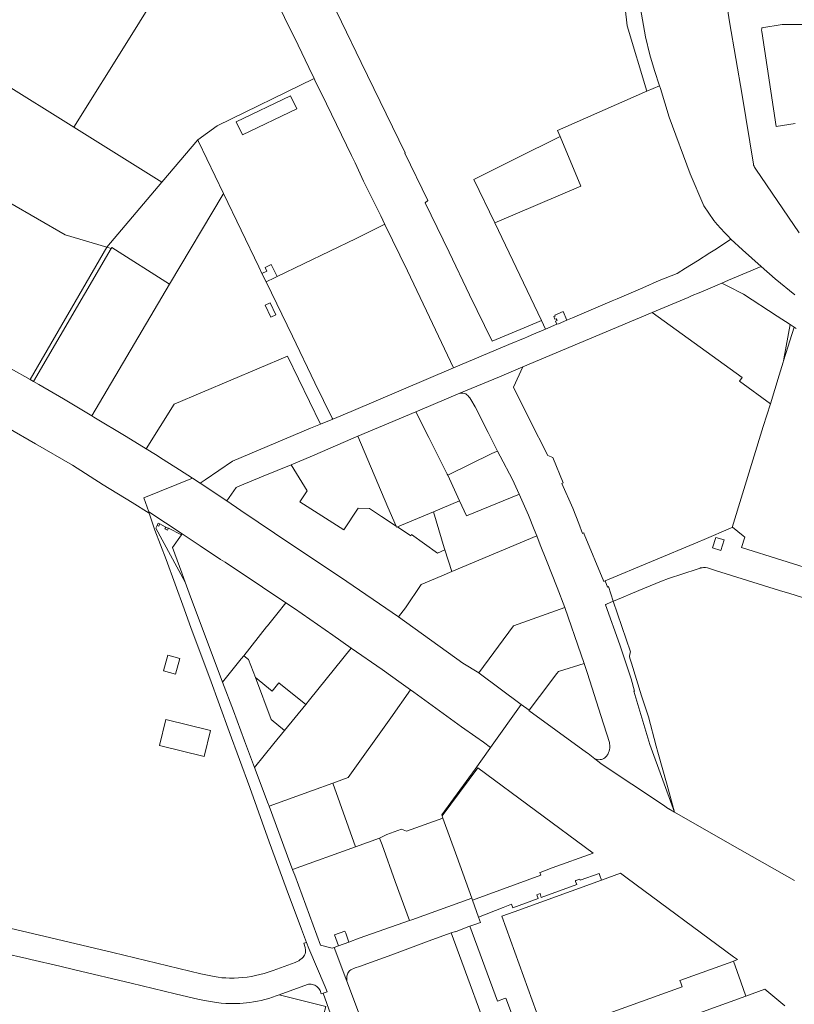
# Model space of a CAD drawing. Header units: metres. Extents: x 151449 to 154753, y 463150 to 465307.
# Tile 36 of 52: x 153993 to 154345, y 463484 to 463932. Entities that reach past the tile are written whole.
import ezdxf

# ---------------------------------------------------------------- set-up
doc = ezdxf.new("R2010")
doc.units = ezdxf.units.M
doc.layers.add('B-PV-KG-GRENS_PERCEEL-G', color=211, linetype='Continuous', lineweight=9)

msp = doc.modelspace()

# ---------------------------------------------------------------- linework, layer by layer
at = {"layer": 'B-PV-KG-GRENS_PERCEEL-G', "flags": 128}
for points in [[(154270.431, 464029.117), (154271.548, 464021.077), (154272.099, 464016.305), (154272.068, 464008.381), (154272.088, 464000.533), (154272.312, 463972.512), (154272.73, 463963.856), (154273.108, 463953.857), (154273.318, 463949.483), (154274.898, 463936.959), (154277.175, 463924.136), (154279.14, 463915.855), (154281.25, 463908.772), (154283.621, 463901.869)], [(154326.277, 463866.257), (154321.094, 463897.618), (154315.461, 463930.964), (154312.009, 463952.534), (154308.777, 463977.539), (154306.01, 464000.599), (154302.139, 464031.89), (154302.147, 464033.058)], [(154263.677, 464017.939), (154265.394, 463971.182), (154266.414, 463950.543), (154268.858, 463929.012), (154277.878, 463899.365)], [(154017.364, 463882.987), (154042.848, 463923.877), (154081.844, 463986.602)], [(154126.604, 463905.069), (154124.128, 463910.13), (154119.23, 463920.272), (154113.047, 463932.886), (154109.022, 463941.446), (154104.492, 463950.397), (154104.042, 463951.24), (154100.547, 463958.188), (154093.674, 463969.605)], [(154121.129, 463968.064), (154147.974, 463912.395), (154167.868, 463871.295)], [(154330.118, 463928.24), (154330.026, 463927.68), (154330.006, 463927.113), (154330.056, 463926.548)], [(154330.056, 463926.548), (154336.659, 463883.298)], [(154330.118, 463928.24), (154339.361, 463929.656), (154354.106, 463929.657)], [(153958.271, 463920.089), (153983.762, 463903.996), (154017.364, 463882.987)], [(154073.642, 463877.3), (154082.446, 463883.699), (154126.604, 463905.069)], [(154143.459, 463870.208), (154132.12, 463893.557), (154126.911, 463904.442), (154126.604, 463905.069)], [(154276.766, 463898.88), (154277.878, 463899.365)], [(154277.878, 463899.365), (154283.621, 463901.869)], [(154283.621, 463901.869), (154284.059, 463900.593), (154287.977, 463887.625), (154297.504, 463861.743), (154303.764, 463847.234), (154308.258, 463840.657)], [(154238.333, 463878.792), (154237.15, 463881.521), (154276.766, 463898.88)], [(154017.364, 463882.987), (154057.307, 463858.013)], [(154345.283, 463884.619), (154336.659, 463883.298)], [(154057.307, 463858.013), (154073.642, 463877.3)], [(154074.011, 463876.522), (154073.642, 463877.3)], [(154199.198, 463859.235), (154220.929, 463870.096), (154235.338, 463877.296)], [(154235.338, 463877.296), (154238.333, 463878.792)], [(154238.39, 463878.821), (154238.333, 463878.792)], [(154238.39, 463878.821), (154247.847, 463856.185)], [(154074.011, 463876.522), (154085.367, 463852.876)], [(154143.459, 463870.208), (154145.208, 463866.846)], [(154178.163, 463849.659), (154167.739, 463871.234), (154167.868, 463871.295)], [(154145.208, 463866.846), (154149.03, 463858.532), (154156.81, 463842.703), (154158.693, 463838.836)], [(154326.277, 463866.257), (154326.375, 463865.776), (154326.53, 463865.31)], [(154326.53, 463865.31), (154326.767, 463864.807), (154327.067, 463864.338), (154327.427, 463863.914)], [(154327.427, 463863.914), (154347.107, 463834.963)], [(153962.943, 463863.146), (154013.357, 463834.108)], [(154199.198, 463859.235), (154208.654, 463839.58)], [(154032.271, 463828.452), (154057.307, 463858.013)], [(154208.662, 463839.564), (154247.847, 463856.185)], [(154085.367, 463852.876), (154085.2, 463852.626), (154060.748, 463811.614)], [(154085.367, 463852.876), (154101.341, 463819.612)], [(154197.256, 463806.776), (154187.872, 463826.172), (154177.03, 463848.639), (154178.163, 463849.659)], [(154145.726, 463832.4), (154158.443, 463838.712), (154158.693, 463838.836)], [(154189.866, 463773.686), (154179.031, 463796.645), (154168.973, 463817.721), (154158.693, 463838.836)], [(154208.654, 463839.58), (154208.662, 463839.564)], [(154208.662, 463839.564), (154213.581, 463829.339), (154229.922, 463795.174)], [(154308.258, 463840.657), (154309.855, 463838.801), (154311.486, 463836.975), (154313.149, 463835.178)], [(154032.271, 463828.452), (154013.357, 463834.108)], [(154109.668, 463815.119), (154145.726, 463832.4)], [(154283.412, 463813.33), (154291.522, 463816.549), (154295.37, 463818.99), (154300.839, 463822.297), (154306.431, 463825.841), (154309.437, 463827.699), (154316.062, 463832.172)], [(154313.149, 463835.178), (154314.594, 463833.664), (154316.062, 463832.172)], [(154316.062, 463832.172), (154317.755, 463830.505), (154319.476, 463828.869), (154321.226, 463827.262)], [(153997.379, 463768.311), (154032.271, 463828.452)], [(154034.278, 463827.852), (153998.945, 463767.412)], [(154032.271, 463828.452), (154034.278, 463827.852)], [(154060.748, 463811.614), (154034.521, 463828.268), (154034.278, 463827.852)], [(154321.226, 463827.262), (154329.786, 463819.717)], [(154101.341, 463819.612), (154102.833, 463816.506)], [(154104.302, 463819.174), (154107.048, 463820.563), (154109.668, 463815.119)], [(154104.302, 463819.174), (154105.069, 463817.623)], [(154329.786, 463819.717), (154314.999, 463813.497), (154311.947, 463812.18)], [(154329.786, 463819.717), (154336.133, 463814.122), (154345.055, 463806.856)], [(154105.069, 463817.623), (154102.833, 463816.506)], [(154102.833, 463816.506), (154104.668, 463812.686)], [(154108.558, 463814.587), (154104.668, 463812.686)], [(154108.558, 463814.587), (154109.668, 463815.119)], [(153871.018, 463811.042), (153880.55, 463806.014), (153916.021, 463786.608), (153956.075, 463764.574), (153974.583, 463753.709), (153999.883, 463739.073), (154016.618, 463729.377), (154030.598, 463720.521), (154043.815, 463712.39), (154051.566, 463707.548)], [(154025.499, 463751.775), (154060.748, 463811.614)], [(154104.668, 463812.686), (154116.687, 463788.014), (154126.913, 463766.829), (154134.804, 463750.747)], [(154264.357, 463805.063), (154276.005, 463810.022), (154283.412, 463813.33)], [(154280.258, 463798.781), (154296.583, 463805.637), (154298.382, 463806.519), (154301.659, 463807.772), (154307.681, 463810.339)], [(154311.947, 463812.18), (154307.681, 463810.339)], [(154314.676, 463810.788), (154311.947, 463812.18)], [(154314.676, 463810.788), (154321.793, 463807.158)], [(153997.379, 463768.311), (153988.832, 463773.215), (153969.907, 463784.439), (153948.065, 463796.798), (153928.26, 463807.783)], [(154197.256, 463806.776), (154207.434, 463785.709), (154223.929, 463792.651)], [(154241.774, 463795.517), (154243.959, 463796.42), (154259.898, 463803.199), (154261.983, 463804.052), (154264.357, 463805.063)], [(154321.793, 463807.158), (154337.086, 463797.186), (154342.944, 463793.356)], [(154221.362, 463774.049), (154280.258, 463798.781)], [(154236.141, 463797.192), (154235.463, 463796.927), (154235.986, 463795.687), (154236.657, 463795.962)], [(154241.426, 463795.316), (154239.823, 463799.206), (154235.95, 463797.648), (154236.141, 463797.192)], [(154280.258, 463798.781), (154321.154, 463769.302), (154319.868, 463767.517), (154333.97, 463757.356)], [(154223.929, 463792.651), (154229.922, 463795.174)], [(154229.922, 463795.174), (154231.796, 463791.256)], [(154231.796, 463791.256), (154236.94, 463793.429)], [(154237.015, 463795.11), (154236.347, 463794.833), (154236.94, 463793.429)], [(154236.657, 463795.962), (154237.015, 463795.11)], [(154236.94, 463793.429), (154237.603, 463793.709), (154241.426, 463795.316)], [(154241.426, 463795.316), (154241.774, 463795.517)], [(154340, 463776.751), (154340.088, 463777.7), (154342.944, 463793.356)], [(154340, 463776.751), (154344.792, 463792.148)], [(154342.944, 463793.356), (154344.792, 463792.148)], [(154344.792, 463792.148), (154345.669, 463791.575)], [(154215.125, 463784.216), (154222.519, 463787.338), (154223.182, 463787.618)], [(154223.182, 463787.618), (154225.556, 463788.621)], [(154225.556, 463788.621), (154231.796, 463791.256)], [(154189.866, 463773.686), (154215.125, 463784.216)], [(154062.932, 463757.109), (154114.379, 463778.983), (154129.381, 463748.062)], [(154192.771, 463762.09), (154210.773, 463769.592), (154221.362, 463774.049)], [(154232.758, 463733.745), (154224.405, 463750.089), (154217.258, 463764.81), (154221.362, 463774.049)], [(154333.97, 463757.356), (154337.979, 463770.254), (154339.822, 463776.178)], [(154339.822, 463776.178), (154340, 463776.751)], [(154143.38, 463753.872), (154189.866, 463773.686)], [(153998.945, 463767.412), (153997.379, 463768.311)], [(154025.499, 463751.775), (154012.547, 463759.576), (154001.346, 463766.034), (153998.945, 463767.412)], [(154172.761, 463753.676), (154174.574, 463754.445), (154192.771, 463762.09)], [(154192.771, 463762.09), (154193.51, 463762.184)], [(154195.47, 463761.796), (154194.83, 463761.989), (154194.175, 463762.119), (154193.51, 463762.184)], [(154197.349, 463760.039), (154196.935, 463760.535), (154196.482, 463760.995), (154195.992, 463761.416), (154195.47, 463761.796)], [(154050.159, 463736.903), (154062.932, 463757.109)], [(154197.349, 463760.039), (154197.813, 463759.257), (154199.729, 463755.951), (154205.687, 463744.304), (154209.922, 463735.836)], [(154316.568, 463701.089), (154330.764, 463747.043), (154333.97, 463757.356)], [(154025.499, 463751.775), (154026.357, 463751.258), (154041.114, 463742.507), (154050.159, 463736.903)], [(154134.981, 463750.386), (154143.38, 463753.872)], [(154146.484, 463742.575), (154155.754, 463746.465), (154172.761, 463753.676)], [(154172.761, 463753.676), (154178.737, 463742.017)], [(154124.858, 463746.185), (154129.381, 463748.062)], [(154129.381, 463748.062), (154134.981, 463750.386)], [(154134.804, 463750.747), (154134.981, 463750.386)], [(154124.858, 463746.185), (154089.45, 463731.175)], [(154144.301, 463741.659), (154146.484, 463742.575)], [(154146.484, 463742.575), (154160.128, 463710.333)], [(154125.862, 463733.654), (154144.301, 463741.659)], [(154178.737, 463742.017), (154187.053, 463725.36), (154187.296, 463724.83)], [(154050.159, 463736.903), (154054.359, 463734.196)], [(154054.359, 463734.196), (154057.954, 463731.931)], [(154116.1, 463729.629), (154125.862, 463733.654)], [(154207.34, 463734.652), (154187.296, 463724.83)], [(154209.5, 463735.651), (154207.34, 463734.652)], [(154209.922, 463735.836), (154209.5, 463735.651)], [(154209.922, 463735.836), (154211.121, 463733.438), (154216.669, 463722.966)], [(154232.758, 463733.745), (154235.103, 463732.83), (154239.755, 463721.326), (154239.152, 463721.05)], [(154057.954, 463731.931), (154065.369, 463727.265)], [(154077.02, 463722.723), (154089.45, 463731.175)], [(154103.341, 463724.367), (154116.1, 463729.629)], [(154123.398, 463717.732), (154116.1, 463729.629)], [(154071.283, 463723.498), (154065.369, 463727.265)], [(154187.296, 463724.83), (154192.603, 463713.267)], [(154071.283, 463723.498), (154049.099, 463714.486), (154051.342, 463708.179)], [(154074.758, 463721.285), (154071.283, 463723.498)], [(154077.02, 463722.723), (154076.603, 463722.452), (154074.758, 463721.285)], [(154074.758, 463721.285), (154086.912, 463713.123)], [(154092.707, 463719.965), (154103.341, 463724.367)], [(154219.767, 463716.254), (154216.669, 463722.966)], [(154246.833, 463702.875), (154244.095, 463709.844), (154239.152, 463721.05)], [(154086.912, 463713.123), (154091.084, 463719.265), (154092.707, 463719.965)], [(154123.398, 463717.732), (154120.108, 463712.689)], [(154192.603, 463713.267), (154195.758, 463706.393), (154219.096, 463715.989)], [(154219.767, 463716.254), (154219.096, 463715.989)], [(154219.767, 463716.254), (154223.998, 463706.674), (154226.638, 463700.14), (154227.74, 463697.323)], [(154086.912, 463713.123), (154093.251, 463708.867), (154116.361, 463693.255), (154138.519, 463678.504)], [(154140.001, 463699.959), (154120.108, 463712.689)], [(154180.763, 463708.258), (154192.603, 463713.267)], [(154051.342, 463708.179), (154051.566, 463707.548)], [(154051.342, 463708.179), (154066.475, 463698.174)], [(154051.566, 463707.548), (154054.054, 463699.886), (154059.266, 463686.478), (154067.445, 463664.135), (154070.704, 463655.21), (154079.058, 463632.566), (154087.864, 463608.367), (154097.246, 463582.909), (154106.164, 463558.231), (154113.886, 463537.146), (154120.811, 463518.575), (154123.013, 463512.508)], [(154140.001, 463699.959), (154146.63, 463709.849)], [(154146.63, 463709.849), (154151.71, 463709.76), (154157.24, 463706.079), (154163.766, 463701.735)], [(154160.128, 463710.333), (154163.766, 463701.735)], [(154164.38, 463701.326), (154180.763, 463708.258)], [(154180.763, 463708.258), (154185.701, 463691.776)], [(154055.182, 463702), (154055.699, 463703.009), (154056.357, 463702.676)], [(154056.357, 463702.676), (154055.879, 463701.687), (154055.182, 463702)], [(154056.357, 463702.676), (154058.894, 463701.39), (154059.158, 463701.263)], [(154246.833, 463702.875), (154248.629, 463698.386), (154249.128, 463698.579)], [(154067.94, 463676.207), (154054.551, 463700.77), (154055.182, 463702)], [(154060.32, 463700.699), (154059.897, 463699.86), (154058.715, 463700.399), (154059.158, 463701.263)], [(154059.158, 463701.263), (154060.058, 463700.831), (154060.32, 463700.699)], [(154060.32, 463700.699), (154066.175, 463697.747)], [(154066.175, 463697.747), (154062.09, 463691.927), (154066.445, 463680.409)], [(154066.175, 463697.747), (154066.286, 463697.911)], [(154066.286, 463697.911), (154066.475, 463698.174)], [(154066.475, 463698.174), (154074.701, 463692.736)], [(154163.766, 463701.735), (154164.006, 463701.168), (154164.38, 463701.326)], [(154164.38, 463701.326), (154170.459, 463697.28)], [(154170.459, 463697.28), (154170.845, 463697.834)], [(154170.845, 463697.834), (154182.575, 463689.459)], [(154258.859, 463676.9), (154258.254, 463676.505), (154249.361, 463698.038), (154249.128, 463698.579)], [(154315.904, 463700.805), (154303.851, 463695.641)], [(154316.568, 463701.089), (154315.904, 463700.805)], [(154316.72, 463701.154), (154316.568, 463701.089)], [(154316.72, 463701.154), (154321.607, 463697.321)], [(154189.138, 463681.061), (154227.74, 463697.323)], [(154240.455, 463664.692), (154237.08, 463673.831), (154232.204, 463686.117), (154229.333, 463693.249), (154227.74, 463697.323)], [(154301.051, 463694.441), (154258.859, 463676.9)], [(154303.851, 463695.641), (154301.051, 463694.441)], [(154307.663, 463691.846), (154309.172, 463696.588)], [(154309.172, 463696.588), (154312.951, 463695.426), (154311.484, 463690.672)], [(154320.784, 463691.931), (154322.335, 463696.75)], [(154321.607, 463697.321), (154322.335, 463696.75)], [(154074.701, 463692.736), (154083.955, 463686.58), (154086.051, 463685.266)], [(154182.575, 463689.459), (154185.962, 463690.962)], [(154185.701, 463691.776), (154185.962, 463690.962)], [(154185.962, 463690.962), (154189.138, 463681.061)], [(154311.484, 463690.672), (154307.663, 463691.846)], [(154384.832, 463668.821), (154376.209, 463671.57), (154377.096, 463674.375), (154375.829, 463674.783), (154320.784, 463691.931)], [(154086.051, 463685.266), (154103.146, 463673.931), (154113.609, 463666.91)], [(154066.445, 463680.409), (154067.94, 463676.207)], [(154189.138, 463681.061), (154184.635, 463679.164)], [(154302.053, 463682.601), (154300.643, 463682.157), (154287.685, 463677.97)], [(154302.32, 463682.716), (154302.18, 463682.673), (154302.053, 463682.601)], [(154303.59, 463682.883), (154302.953, 463682.815), (154302.32, 463682.716)], [(154304.002, 463682.895), (154303.59, 463682.883)], [(154304.414, 463682.865), (154304.002, 463682.895)], [(154305.412, 463682.702), (154304.414, 463682.865)], [(154305.412, 463682.702), (154309.004, 463681.578)], [(154309.004, 463681.578), (154338.128, 463672.466)], [(154084.895, 463630.819), (154069.805, 463671.286), (154067.94, 463676.207)], [(154164.934, 463660.47), (154138.519, 463678.504)], [(154184.635, 463679.164), (154175.16, 463675.188), (154168.029, 463664.639)], [(154258.859, 463676.9), (154259.934, 463674.024), (154260.309, 463674.199), (154262.569, 463667.564)], [(154287.685, 463677.97), (154284.464, 463676.66), (154274.156, 463672.392), (154263.406, 463667.919), (154262.569, 463667.564)], [(154342.895, 463671.052), (154338.128, 463672.466)], [(154342.895, 463671.052), (154371.225, 463662.206)], [(154113.609, 463666.91), (154109.567, 463661.707)], [(154113.609, 463666.91), (154117.594, 463664.237)], [(154262.569, 463667.564), (154259.468, 463666.262)], [(154262.569, 463667.564), (154270.429, 463644.494)], [(154143.42, 463646.28), (154135.024, 463652.134), (154117.594, 463664.237)], [(154164.934, 463660.47), (154168.029, 463664.639)], [(154201.477, 463634.968), (154217.133, 463656.336), (154240.455, 463664.692)], [(154242.071, 463660.318), (154240.455, 463664.692)], [(154259.468, 463666.262), (154259.214, 463666.138), (154258.978, 463665.982)], [(154272.239, 463626.717), (154270.644, 463632.267), (154269.346, 463636.456), (154265.526, 463647.822), (154258.978, 463665.982)], [(154109.567, 463661.707), (154105.274, 463656.345), (154104.945, 463655.958), (154094.532, 463642.775)], [(154201.477, 463634.968), (154194.15, 463639.489), (154164.934, 463660.47)], [(154242.071, 463660.318), (154246.431, 463647.645)], [(154143.42, 463646.28), (154124.514, 463622.818), (154122.707, 463620.606)], [(154166.16, 463630.304), (154157.407, 463636.494), (154143.42, 463646.28)], [(154246.431, 463647.645), (154249.25, 463639.292)], [(154270.429, 463644.494), (154270.152, 463643.53), (154269.957, 463642.461), (154270.063, 463641.626), (154270.804, 463639.41), (154275.404, 463624.568), (154278.536, 463615.05), (154282.085, 463601.654), (154282.842, 463598.959)], [(154094.532, 463642.775), (154093.421, 463641.368), (154084.895, 463630.819)], [(154094.532, 463642.775), (154096.768, 463641.028), (154099.835, 463632.843)], [(154220.674, 463620.68), (154201.566, 463634.913), (154201.477, 463634.968)], [(154249.25, 463639.292), (154237.598, 463635.657), (154236.851, 463634.779)], [(154249.25, 463639.292), (154250.795, 463634.714)], [(154099.478, 463591.951), (154094.888, 463604.188), (154089.843, 463617.704), (154084.895, 463630.819)], [(154099.835, 463632.843), (154106.972, 463613.798), (154113.112, 463608.859)], [(154099.835, 463632.843), (154107.498, 463626.704)], [(154236.851, 463634.779), (154229.03, 463624.332), (154224.283, 463617.991)], [(154250.795, 463634.714), (154256.855, 463615.689), (154260.771, 463603.391)], [(154107.498, 463626.704), (154110.469, 463630.409)], [(154110.469, 463630.409), (154122.707, 463620.606)], [(154170.357, 463627.311), (154161.35, 463614.564)], [(154170.357, 463627.311), (154166.16, 463630.304)], [(154171.869, 463626.232), (154170.357, 463627.311)], [(154206.798, 463601.113), (154203.478, 463603.576), (154200.023, 463605.923), (154193.511, 463610.46), (154171.869, 463626.232)], [(154272.239, 463626.717), (154271.939, 463626.629), (154274.167, 463619.157), (154279.202, 463602.399)], [(154122.707, 463620.606), (154113.112, 463608.859)], [(154220.674, 463620.68), (154206.798, 463601.113)], [(154224.283, 463617.991), (154220.674, 463620.68)], [(154250.805, 463598.543), (154248.661, 463600.088), (154224.205, 463617.886), (154224.283, 463617.991)], [(154135.089, 463584.918), (154142.09, 463587.441), (154161.35, 463614.564)], [(154113.112, 463608.859), (154108.289, 463602.954), (154099.478, 463591.951)], [(154206.798, 463601.113), (154206.398, 463600.573), (154199.782, 463591.252)], [(154259.798, 463597.546), (154260.157, 463598.143), (154260.452, 463598.773), (154260.681, 463599.43), (154260.841, 463600.108), (154260.931, 463600.798)], [(154260.931, 463600.798), (154260.974, 463601.449), (154260.961, 463602.101), (154260.893, 463602.75), (154260.771, 463603.391)], [(154279.202, 463602.399), (154290.385, 463571.675)], [(154250.805, 463598.543), (154251.133, 463598.305)], [(154254.201, 463595.921), (154251.133, 463598.305)], [(154254.201, 463595.921), (154254.763, 463595.717), (154255.347, 463595.589), (154255.943, 463595.539), (154256.54, 463595.567), (154257.129, 463595.673), (154257.698, 463595.855), (154258.239, 463596.111), (154258.741, 463596.435), (154259.197, 463596.822), (154259.598, 463597.266)], [(154257.058, 463593.7), (154256.079, 463594.461), (154254.201, 463595.921)], [(154259.598, 463597.266), (154259.798, 463597.546)], [(154282.842, 463598.959), (154287.059, 463583.947), (154290.385, 463571.675)], [(154099.478, 463591.951), (154102.918, 463582.781), (154105.386, 463576.249), (154106.042, 463574.481)], [(154199.782, 463591.252), (154184.591, 463570.436)], [(154184.756, 463569.975), (154200.904, 463591.829)], [(154200.904, 463591.829), (154253.466, 463553.041)], [(154257.058, 463593.7), (154284.888, 463575.222)], [(154106.042, 463574.481), (154125.833, 463581.583), (154135.089, 463584.918)], [(154135.089, 463584.918), (154145.382, 463555.943)], [(154106.042, 463574.481), (154115.493, 463548.872)], [(154287.84, 463573.182), (154287.715, 463573.268), (154284.888, 463575.222)], [(154287.84, 463573.182), (154290.385, 463571.675)], [(154159.646, 463561.551), (154166.199, 463563.894), (154168.576, 463563.127), (154185.105, 463569.008)], [(154184.591, 463570.436), (154184.756, 463569.975)], [(154184.756, 463569.975), (154184.976, 463569.365)], [(154184.976, 463569.365), (154185.105, 463569.008)], [(154198.214, 463532.588), (154191.387, 463551.586), (154185.105, 463569.008)], [(154290.385, 463571.675), (154315.6, 463557.291), (154344.922, 463540.649)], [(154145.382, 463555.943), (154156.311, 463559.871)], [(154159.646, 463561.551), (154156.311, 463559.871)], [(154156.311, 463559.871), (154157.429, 463556.851)], [(154116.735, 463545.649), (154145.382, 463555.943)], [(154157.429, 463556.851), (154163.43, 463540.116), (154169.87, 463522.421)], [(154253.466, 463553.041), (154234.808, 463546.336)], [(154115.493, 463548.872), (154116.735, 463545.649)], [(154116.735, 463545.649), (154116.91, 463545.196), (154117.699, 463543.072), (154129.443, 463511.304), (154134.695, 463509.846), (154135.696, 463510.215)], [(154229.236, 463544.333), (154234.808, 463546.336)], [(154198.536, 463531.692), (154229.652, 463543), (154229.158, 463544.305)], [(154229.158, 463544.305), (154229.236, 463544.333)], [(154245.301, 463540.23), (154245.305, 463540.443), (154245.461, 463540.597), (154247.335, 463541.305), (154247.562, 463540.76), (154256.095, 463543.884)], [(154256.421, 463542.939), (154256.095, 463543.884)], [(154256.421, 463542.939), (154257.156, 463540.808)], [(154268.842, 463541.704), (154265.81, 463543.94), (154257.156, 463540.808)], [(154317.252, 463506.003), (154268.842, 463541.704)], [(154216.257, 463529.879), (154216.861, 463528.18), (154228.358, 463532.398), (154227.744, 463534.115), (154229.263, 463534.66), (154229.825, 463532.922), (154245.911, 463538.821), (154245.301, 463540.23)], [(154257.156, 463540.808), (154217.477, 463526.447)], [(154198.214, 463532.588), (154170.942, 463522.799), (154169.87, 463522.421)], [(154198.214, 463532.588), (154198.536, 463531.692)], [(154198.536, 463531.692), (154201.289, 463524.03)], [(154212.487, 463528.414), (154201.289, 463524.03)], [(154212.487, 463528.414), (154216.257, 463529.879)], [(154201.289, 463524.03), (154202.169, 463521.582)], [(154211.85, 463524.41), (154217.477, 463526.447)], [(154211.85, 463524.41), (154231.61, 463469.824)], [(153973.794, 463522.29), (153998.432, 463516.625), (154034.971, 463507.938), (154074.978, 463498.24), (154080.409, 463497.128), (154082.904, 463496.64)], [(154169.87, 463522.421), (154147.067, 463514.378), (154142.37, 463512.67)], [(154188.851, 463516.823), (154190.764, 463517.515), (154190.826, 463517.355), (154196.464, 463519.549), (154197.356, 463519.863)], [(154197.356, 463519.863), (154200.035, 463520.804), (154202.169, 463521.582)], [(154209.909, 463485.796), (154197.356, 463519.863)], [(154137.605, 463510.92), (154135.776, 463515.994), (154140.497, 463517.607), (154140.896, 463516.689), (154142.37, 463512.67)], [(154188.851, 463516.823), (154180.095, 463513.648), (154161.834, 463506.89), (154147.192, 463501.622), (154145.212, 463500.932), (154143.165, 463500)], [(154188.851, 463516.823), (154209.874, 463459.581)], [(154122.692, 463509.017), (154122.472, 463510.211), (154121.912, 463512.113), (154123.013, 463512.508)], [(154123.013, 463512.508), (154124.082, 463509.677)], [(154124.082, 463509.677), (154131.609, 463492.263)], [(154135.696, 463510.215), (154137.605, 463510.92)], [(154141.392, 463494.901), (154135.696, 463510.215)], [(154142.37, 463512.67), (154137.605, 463510.92)], [(153985.152, 463507.625), (153995.913, 463505.181)], [(154117.987, 463503.407), (154118.768, 463503.771), (154119.521, 463504.19), (154120.242, 463504.663), (154120.926, 463505.187), (154121.571, 463505.759)], [(154121.571, 463505.759), (154121.927, 463506.227), (154122.221, 463506.737), (154122.447, 463507.279), (154122.603, 463507.847), (154122.685, 463508.429), (154122.692, 463509.017)], [(154319.06, 463504.67), (154317.252, 463506.003)], [(153997.703, 463504.775), (153995.913, 463505.181)], [(153997.703, 463504.775), (154010.942, 463501.721), (154017.822, 463500), (154043.426, 463493.953), (154063.335, 463489.165), (154074.27, 463486.628), (154078.58, 463485.727), (154082.148, 463485.161)], [(154117.987, 463503.407), (154107.893, 463499.739), (154105.702, 463498.919)], [(154316.869, 463503.876), (154292.83, 463495.17)], [(154317.264, 463504.019), (154316.869, 463503.876)], [(154319.06, 463504.67), (154317.264, 463504.019)], [(154317.264, 463504.019), (154320.554, 463494.653)], [(154082.904, 463496.64), (154084.645, 463496.465), (154086.392, 463496.353), (154088.141, 463496.304)], [(154088.141, 463496.304), (154090.122, 463496.316), (154092.101, 463496.398), (154094.076, 463496.551), (154096.045, 463496.773), (154098.004, 463497.065), (154099.952, 463497.426), (154101.886, 463497.855), (154103.803, 463498.353), (154105.702, 463498.919)], [(154142.197, 463499.001), (154141.928, 463498.555), (154141.705, 463498.084), (154141.532, 463497.592), (154141.409, 463497.085), (154141.339, 463496.569)], [(154141.339, 463496.569), (154141.387, 463495.437), (154141.392, 463494.901)], [(154143.165, 463500), (154142.801, 463499.709), (154142.476, 463499.374), (154142.197, 463499.001)], [(154123.459, 463493.333), (154110.587, 463488.734)], [(154129.25, 463490.613), (154128.976, 463491.123), (154128.645, 463491.597), (154128.262, 463492.03), (154127.83, 463492.416), (154127.357, 463492.749), (154126.849, 463493.025), (154126.312, 463493.24), (154125.753, 463493.392), (154125.181, 463493.477), (154124.603, 463493.496), (154124.026, 463493.448), (154123.459, 463493.333)], [(154132.42, 463490.015), (154131.609, 463492.263)], [(154141.392, 463494.901), (154148.117, 463477.165)], [(154233.02, 463470.334), (154293.85, 463492.35), (154293.198, 463494.154)], [(154293.198, 463494.154), (154292.83, 463495.17)], [(154320.554, 463494.653), (154322.843, 463488.138)], [(154105.878, 463486.96), (154109.343, 463488.29)], [(154110.587, 463488.734), (154109.343, 463488.29)], [(154110.587, 463488.734), (154131.802, 463483.332), (154130.839, 463479.489), (154131.787, 463479.291), (154134.036, 463480.094)], [(154130.7, 463489.44), (154129.745, 463489.18), (154129.25, 463490.613)], [(154132.42, 463490.015), (154130.7, 463489.44)], [(154134.036, 463480.094), (154130.7, 463489.44)], [(154283.47, 463473.89), (154322.843, 463488.138)], [(154322.843, 463488.138), (154331.391, 463491.231)], [(154331.391, 463491.231), (154340.609, 463483.718)], [(154082.148, 463485.161), (154084.275, 463484.931), (154086.41, 463484.779), (154088.548, 463484.704), (154090.688, 463484.707), (154092.826, 463484.788)], [(154092.826, 463484.788), (154094.316, 463484.884), (154095.803, 463485.02), (154097.286, 463485.197)], [(154097.286, 463485.197), (154099.024, 463485.447), (154100.753, 463485.749), (154102.473, 463486.102), (154104.182, 463486.506), (154105.878, 463486.96)], [(154213.163, 463486.987), (154209.909, 463485.796)], [(154213.163, 463486.987), (154213.662, 463487.166)], [(154213.662, 463487.166), (154222.322, 463464.305)]]:
    msp.add_lwpolyline(points, dxfattribs=at)
for points in [[(154091.113, 463885.411), (154093.941, 463879.525), (154118.639, 463891.389), (154115.811, 463897.275)], [(154104.29, 463802.066), (154106.537, 463803.169), (154109.171, 463797.802), (154106.924, 463796.699)], [(154065.459, 463641.535), (154060.084, 463643.045), (154058.105, 463635.989), (154063.476, 463634.477)], [(154059.154, 463613.777), (154056.214, 463602.043), (154076.602, 463596.931), (154079.505, 463608.833)]]:
    msp.add_lwpolyline(points, close=True, dxfattribs=at)

doc.saveas('drawing.dxf')
